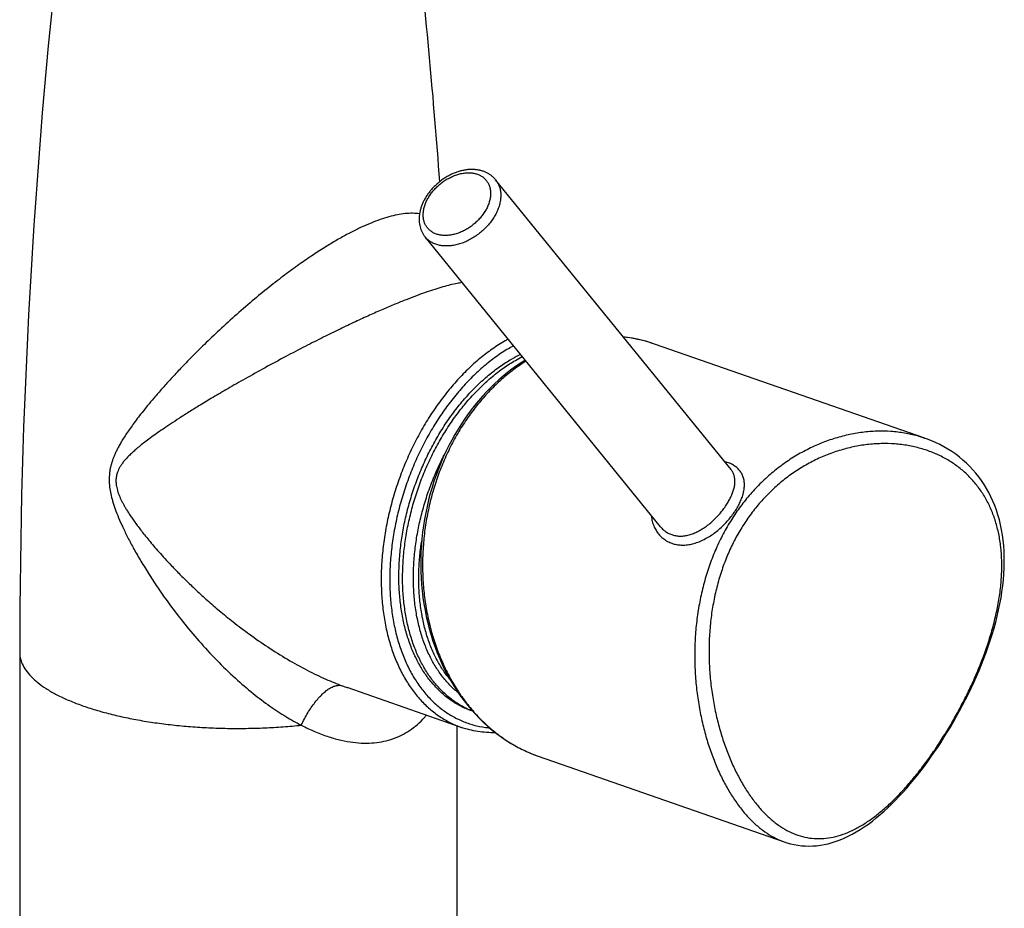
# Model space of a CAD drawing. Header units: millimetres. Extents: x 174 to 354, y 62 to 280.
# Tile 3 of 7: x 203 to 223, y 104 to 122. Entities that reach past the tile are written whole.
import ezdxf

# ---------------------------------------------------------------- set-up
doc = ezdxf.new("R2010")
doc.units = ezdxf.units.MM
doc.header["$LTSCALE"] = 30.734
doc.layers.get('0').update_dxf_attribs({"linetype": 'CONTINUOUS'})

msp = doc.modelspace()

# ---------------------------------------------------------------- linework, layer by layer
at = {"color": 7, "linetype": 'Continuous'}
for p, q in [((217.466, 113.001), (212.798, 118.748)), ((216.069, 111.866), (211.401, 117.613)), ((221.31, 113.621), (215.947, 115.49)), ((221.312, 113.62), (221.311, 113.62)), ((203.363, 109.378), (203.363, 64.459)), ((212.118, 107.889), (209.858, 108.677)), ((212.344, 108.207), (212.326, 108.214)), ((212.033, 107.918), (212.033, 64.459)), ((213.645, 107.317), (218.52, 105.618)), ((218.52, 105.618), (218.521, 105.618))]:
    msp.add_line(p, q, dxfattribs=at)
at = {"color": 9, "linetype": 'Continuous'}
for p, q in [((215.947, 115.49), (215.946, 115.49)), ((209.858, 108.677), (209.859, 108.676))]:
    msp.add_line(p, q, dxfattribs=at)
at = {"color": 7, "linetype": 'Continuous'}
for points in [[(215.947, 115.49), (215.912, 115.502), (215.813, 115.533), (215.714, 115.56), (215.613, 115.584), (215.512, 115.604), (215.411, 115.62), (215.33, 115.63)], [(213.386, 115.169), (213.305, 115.118), (213.213, 115.056), (213.123, 114.991), (213.034, 114.923), (212.947, 114.851), (212.861, 114.777), (212.777, 114.701), (212.695, 114.621), (212.615, 114.539), (212.536, 114.454), (212.46, 114.366), (212.385, 114.276), (212.313, 114.183), (212.243, 114.089), (212.181, 114)], [(212.181, 114), (212.119, 113.907), (212.053, 113.802), (211.989, 113.695), (211.928, 113.586), (211.87, 113.475), (211.814, 113.361), (211.761, 113.246), (211.71, 113.13), (211.663, 113.011), (211.618, 112.891), (211.576, 112.77), (211.538, 112.647), (211.502, 112.523), (211.469, 112.398), (211.439, 112.271), (211.413, 112.144), (211.389, 112.017), (211.369, 111.888), (211.351, 111.759), (211.337, 111.63), (211.327, 111.5), (211.319, 111.37), (211.315, 111.24), (211.314, 111.11), (211.316, 110.98), (211.322, 110.851), (211.331, 110.722), (211.343, 110.593), (211.358, 110.466), (211.377, 110.338), (211.399, 110.212), (211.424, 110.087), (211.452, 109.963), (211.484, 109.84), (211.519, 109.719), (211.557, 109.599), (211.598, 109.481), (211.642, 109.364), (211.69, 109.249), (211.74, 109.137), (211.794, 109.026), (211.85, 108.918), (211.909, 108.812), (211.971, 108.709), (212.036, 108.608), (212.103, 108.51), (212.173, 108.415), (212.246, 108.322), (212.321, 108.233)], [(221.496, 107.396), (221.557, 107.485), (221.622, 107.585), (221.687, 107.687), (221.751, 107.79), (221.814, 107.894), (221.876, 108.001), (221.938, 108.108), (221.998, 108.217), (222.057, 108.327), (222.114, 108.439), (222.171, 108.552), (222.226, 108.666), (222.279, 108.781), (222.331, 108.897), (222.382, 109.014), (222.43, 109.132), (222.477, 109.251), (222.522, 109.37), (222.565, 109.491), (222.605, 109.611), (222.644, 109.732), (222.679, 109.854), (222.713, 109.975), (222.743, 110.096), (222.771, 110.218), (222.796, 110.338), (222.818, 110.458), (222.837, 110.578), (222.853, 110.696), (222.865, 110.814), (222.875, 110.93), (222.881, 111.046), (222.883, 111.159), (222.883, 111.272), (222.879, 111.382), (222.871, 111.491), (222.861, 111.598), (222.847, 111.702), (222.829, 111.805), (222.809, 111.906), (222.785, 112.004), (222.758, 112.1), (222.727, 112.194), (222.694, 112.285), (222.658, 112.374), (222.618, 112.461), (222.576, 112.545), (222.53, 112.627), (222.482, 112.706), (222.431, 112.783), (222.376, 112.857), (222.319, 112.929), (222.26, 112.998), (222.197, 113.064), (222.132, 113.128), (222.064, 113.189), (221.993, 113.248), (221.92, 113.304), (221.844, 113.356), (221.766, 113.406), (221.685, 113.453), (221.602, 113.497), (221.516, 113.538), (221.428, 113.576), (221.338, 113.611), (221.312, 113.62)], [(212.321, 108.233), (212.399, 108.147), (212.478, 108.064), (212.56, 107.984), (212.644, 107.908), (212.73, 107.835), (212.818, 107.765), (212.908, 107.699), (213, 107.636), (213.094, 107.577), (213.189, 107.522), (213.285, 107.471), (213.383, 107.423), (213.483, 107.38), (213.583, 107.34), (213.645, 107.317)], [(218.52, 105.618), (218.571, 105.601), (218.642, 105.581), (218.715, 105.564), (218.788, 105.551), (218.861, 105.542), (218.935, 105.536), (219.01, 105.535), (219.085, 105.536), (219.161, 105.542), (219.238, 105.552), (219.315, 105.565), (219.392, 105.582), (219.471, 105.604), (219.55, 105.629), (219.629, 105.658), (219.709, 105.692), (219.789, 105.729), (219.869, 105.77), (219.949, 105.815), (220.029, 105.864), (220.108, 105.916), (220.188, 105.972), (220.267, 106.031), (220.345, 106.093), (220.423, 106.158), (220.5, 106.226), (220.577, 106.296), (220.653, 106.369), (220.728, 106.445), (220.802, 106.522), (220.876, 106.602), (220.948, 106.684), (221.02, 106.768), (221.092, 106.854), (221.162, 106.941), (221.232, 107.031), (221.301, 107.122), (221.369, 107.214), (221.436, 107.309), (221.496, 107.396)]]:
    msp.add_lwpolyline(points, dxfattribs=at)
for centre, radius, start, end in [((331.182, 109.381), 127.818, 173.60215, 180.00101), ((84.304, 109.388), 127.729, 4.18606, 6.39899)]:
    msp.add_arc(centre, radius, start, end, dxfattribs=at)
at = {"color": 9, "linetype": 'Continuous'}
for centre, radius, start, end in [((215.039, 112.89), 2.754, 73.1511, 83.8849), ((215.034, 112.871), 2.774, 72.2632, 73.163), ((215.029, 112.857), 2.788, 70.807, 72.2629), ((211.592, 113.646), 5.263, 249.6262, 250.7556), ((214.539, 112.19), 8.43, 325.4324, 325.6063)]:
    msp.add_arc(centre, radius, start, end, dxfattribs=at)
at = {"color": 7, "linetype": 'Continuous'}
for points, knots in [([(212.798, 118.748), (212.786, 118.763), (212.76, 118.791), (212.715, 118.83), (212.666, 118.864), (212.612, 118.893), (212.554, 118.917), (212.492, 118.935), (212.426, 118.947), (212.357, 118.952), (212.286, 118.952), (212.214, 118.945), (212.141, 118.931), (212.067, 118.912), (211.995, 118.887), (211.923, 118.856), (211.853, 118.82), (211.784, 118.779), (211.719, 118.734), (211.656, 118.684), (211.597, 118.63), (211.542, 118.573), (211.491, 118.513), (211.46, 118.471), (211.445, 118.45)], [0, 0, 0, 0, 0.057828, 0.116417, 0.175914, 0.237179, 0.299819, 0.363992, 0.431011, 0.499799, 0.570428, 0.643391, 0.71769, 0.79357, 0.870775, 0.94877, 1.027797, 1.10729, 1.187064, 1.266987, 1.346777, 1.426105, 1.504863, 1.582974, 1.582974, 1.582974, 1.582974]), ([(211.445, 118.45), (211.431, 118.429), (211.405, 118.388), (211.37, 118.324), (211.341, 118.258), (211.317, 118.192), (211.299, 118.126), (211.287, 118.06), (211.281, 117.996), (211.281, 117.933), (211.287, 117.872), (211.299, 117.814), (211.317, 117.758), (211.339, 117.706), (211.367, 117.657), (211.389, 117.627), (211.401, 117.613)], [0, 0, 0, 0, 0.0743099, 0.1474269, 0.2191488, 0.2892835, 0.3579136, 0.4245214, 0.4893394, 0.5521957, 0.6131375, 0.6724734, 0.7302144, 0.7869708, 0.8428775, 0.8984681, 0.8984681, 0.8984681, 0.8984681]), ([(212.326, 108.214), (212.295, 108.225), (212.194, 108.263), (212.03, 108.344), (211.842, 108.47), (211.668, 108.622), (211.508, 108.798), (211.364, 108.997), (211.238, 109.217), (211.129, 109.457), (211.039, 109.715), (210.968, 109.989), (210.918, 110.277), (210.887, 110.576), (210.877, 110.885), (210.888, 111.201), (210.918, 111.522), (210.97, 111.844), (211.041, 112.167), (211.131, 112.487), (211.24, 112.802), (211.366, 113.11), (211.51, 113.408), (211.669, 113.694), (211.843, 113.966), (212.03, 114.222), (212.228, 114.459), (212.437, 114.677), (212.655, 114.873), (212.88, 115.046), (213.092, 115.182), (213.231, 115.257), (213.29, 115.287)], [0, 0, 0, 0, 0.099928, 0.322052, 0.547226, 0.777359, 1.014097, 1.25876, 1.512318, 1.775384, 2.048236, 2.330841, 2.622886, 2.923815, 3.232861, 3.549078, 3.871373, 4.198531, 4.529249, 4.862155, 5.195842, 5.528886, 5.859876, 6.187436, 6.510256, 6.827111, 7.136895, 7.438645, 7.731577, 8.015112, 8.288913, 8.487623, 8.487623, 8.487623, 8.487623]), ([(212.342, 108.209), (212.33, 108.214), (212.25, 108.246), (212.105, 108.318), (211.917, 108.444), (211.742, 108.596), (211.582, 108.772), (211.439, 108.971), (211.312, 109.192), (211.203, 109.432), (211.113, 109.689), (211.043, 109.963), (210.992, 110.251), (210.961, 110.55), (210.951, 110.859), (210.962, 111.175), (210.993, 111.496), (211.044, 111.819), (211.115, 112.141), (211.205, 112.461), (211.314, 112.777), (211.441, 113.084), (211.584, 113.382), (211.743, 113.668), (211.917, 113.94), (212.104, 114.196), (212.303, 114.433), (212.512, 114.651), (212.73, 114.847), (212.954, 115.02), (213.155, 115.149), (213.28, 115.218), (213.327, 115.242)], [0, 0, 0, 0, 0.03718, 0.259309, 0.484509, 0.714624, 0.951343, 1.196035, 1.449599, 1.712638, 1.985484, 2.268128, 2.560158, 2.861057, 3.170126, 3.486368, 3.808631, 4.135771, 4.466535, 4.799435, 5.133086, 5.466138, 5.797167, 6.124702, 6.447495, 6.764388, 7.074179, 7.375897, 7.668823, 7.952399, 8.226184, 8.382532, 8.382532, 8.382532, 8.382532]), ([(212.798, 107.781), (212.796, 107.781), (212.736, 107.78), (212.618, 107.784), (212.447, 107.804), (212.28, 107.838), (212.171, 107.87), (212.118, 107.889)], [0, 0, 0, 0, 0.0057748, 0.1800137, 0.3519976, 0.5223673, 0.6917444, 0.6917444, 0.6917444, 0.6917444])]:
    msp.add_open_spline(points, degree=3, knots=knots, dxfattribs=at)
at = {"color": 9, "linetype": 'Continuous'}
for points, knots in [([(211.501, 118.449), (211.518, 118.474), (211.555, 118.523), (211.618, 118.592), (211.687, 118.656), (211.761, 118.713), (211.84, 118.764), (211.922, 118.806), (212.005, 118.84), (212.089, 118.866), (212.172, 118.881), (212.253, 118.887), (212.33, 118.884), (212.403, 118.87), (212.47, 118.847), (212.53, 118.814), (212.582, 118.773), (212.626, 118.724), (212.66, 118.667), (212.684, 118.604), (212.698, 118.535), (212.701, 118.462), (212.693, 118.387), (212.675, 118.309), (212.647, 118.231), (212.609, 118.154), (212.578, 118.104), (212.561, 118.079)], [0, 0, 0, 0, 0.091443, 0.184614, 0.278704, 0.372941, 0.466553, 0.55879, 0.648957, 0.73645, 0.820779, 0.901611, 0.978806, 1.05245, 1.122879, 1.190683, 1.256697, 1.321942, 1.387517, 1.454489, 1.523777, 1.596082, 1.671844, 1.751245, 1.83423, 1.920539, 2.009663, 2.009663, 2.009663, 2.009663]), ([(212.798, 118.748), (212.808, 118.735), (212.833, 118.701), (212.864, 118.641), (212.888, 118.566), (212.901, 118.485), (212.902, 118.401), (212.891, 118.313), (212.869, 118.224), (212.835, 118.133), (212.791, 118.044), (212.755, 117.987), (212.736, 117.958)], [0, 0, 0, 0, 0.0492652, 0.1253668, 0.2033367, 0.2840947, 0.3683174, 0.4564135, 0.5485297, 0.6445756, 0.7442559, 0.8471059, 0.8471059, 0.8471059, 0.8471059]), ([(212.561, 118.079), (212.544, 118.054), (212.507, 118.005), (212.444, 117.936), (212.375, 117.873), (212.301, 117.815), (212.222, 117.765), (212.14, 117.722), (212.057, 117.688), (211.973, 117.663), (211.89, 117.647), (211.81, 117.641), (211.732, 117.645), (211.66, 117.658), (211.592, 117.681), (211.532, 117.714), (211.48, 117.755), (211.436, 117.805), (211.402, 117.861), (211.378, 117.925), (211.365, 117.993), (211.362, 118.066), (211.369, 118.141), (211.387, 118.219), (211.415, 118.297), (211.453, 118.375), (211.484, 118.424), (211.501, 118.449)], [0, 0, 0, 0, 0.091443, 0.184614, 0.278704, 0.372941, 0.466553, 0.55879, 0.648957, 0.73645, 0.820779, 0.901611, 0.978806, 1.05245, 1.122879, 1.190683, 1.256697, 1.321942, 1.387517, 1.454489, 1.523777, 1.596082, 1.671844, 1.751245, 1.83423, 1.920539, 2.009663, 2.009663, 2.009663, 2.009663]), ([(210.51, 117.958), (210.449, 117.937), (210.323, 117.889), (210.129, 117.803), (209.922, 117.701), (209.701, 117.581), (209.465, 117.441), (209.212, 117.28), (208.94, 117.095), (208.65, 116.884), (208.34, 116.645), (208.008, 116.375), (207.666, 116.08), (207.335, 115.78), (207.038, 115.497), (206.782, 115.243), (206.562, 115.016), (206.372, 114.812), (206.205, 114.628), (206.06, 114.461), (205.932, 114.309), (205.819, 114.171), (205.719, 114.044), (205.631, 113.927), (205.554, 113.819), (205.485, 113.719), (205.425, 113.627), (205.373, 113.54), (205.327, 113.46), (205.289, 113.387), (205.256, 113.319), (205.229, 113.254), (205.205, 113.191), (205.185, 113.128), (205.167, 113.062), (205.153, 112.996), (205.143, 112.928), (205.138, 112.86), (205.137, 112.79), (205.14, 112.72), (205.144, 112.674), (205.146, 112.65)], [0, 0, 0, 0, 0.193721, 0.405196, 0.635672, 0.886357, 1.159642, 1.458548, 1.786083, 2.144057, 2.533663, 2.962941, 3.42698, 3.887521, 4.301409, 4.6579, 4.971621, 5.248986, 5.495301, 5.715461, 5.912992, 6.090876, 6.251684, 6.397409, 6.529648, 6.649946, 6.759944, 6.860961, 6.952988, 7.035902, 7.110466, 7.179351, 7.2456, 7.312183, 7.380006, 7.448136, 7.516305, 7.584855, 7.65406, 7.72407, 7.794974, 7.794974, 7.794974, 7.794974]), ([(211.289, 118.071), (211.245, 118.078), (211.15, 118.086), (211.003, 118.078), (210.846, 118.054), (210.68, 118.014), (210.567, 117.978), (210.51, 117.958)], [0, 0, 0, 0, 0.1360755, 0.2831126, 0.4417704, 0.6124283, 0.7952175, 0.7952175, 0.7952175, 0.7952175]), ([(212.736, 117.958), (212.716, 117.929), (212.673, 117.873), (212.601, 117.793), (212.522, 117.719), (212.437, 117.652), (212.347, 117.592), (212.254, 117.541), (212.158, 117.499), (212.061, 117.467), (211.965, 117.445), (211.871, 117.434), (211.78, 117.434), (211.693, 117.444), (211.612, 117.466), (211.538, 117.498), (211.473, 117.54), (211.428, 117.58), (211.406, 117.606), (211.401, 117.613)], [0, 0, 0, 0, 0.10542, 0.212709, 0.321095, 0.429766, 0.5379, 0.644696, 0.749399, 0.851335, 0.949944, 1.044808, 1.135692, 1.222575, 1.305683, 1.385506, 1.462797, 1.538541, 1.564673, 1.564673, 1.564673, 1.564673]), ([(212.137, 116.707), (212.103, 116.703), (212.023, 116.69), (211.895, 116.662), (211.748, 116.623), (211.587, 116.574), (211.477, 116.537), (211.42, 116.517)], [0, 0, 0, 0, 0.1035356, 0.240718, 0.3935973, 0.5612791, 0.7430838, 0.7430838, 0.7430838, 0.7430838]), ([(211.42, 116.517), (211.356, 116.495), (211.224, 116.447), (211.018, 116.367), (210.795, 116.277), (210.554, 116.174), (210.293, 116.059), (210.011, 115.929), (209.704, 115.783), (209.372, 115.62), (209.014, 115.439), (208.629, 115.238), (208.231, 115.023), (207.848, 114.81), (207.505, 114.614), (207.21, 114.44), (206.954, 114.286), (206.731, 114.149), (206.536, 114.024), (206.363, 113.912), (206.21, 113.809), (206.075, 113.715), (205.955, 113.629), (205.848, 113.549), (205.753, 113.474), (205.669, 113.404), (205.595, 113.338), (205.53, 113.276), (205.473, 113.217), (205.424, 113.16), (205.384, 113.105), (205.35, 113.053), (205.323, 113.002), (205.303, 112.954), (205.288, 112.909), (205.279, 112.866), (205.273, 112.823), (205.271, 112.78), (205.273, 112.737), (205.278, 112.692), (205.283, 112.663), (205.286, 112.648)], [0, 0, 0, 0, 0.20154, 0.422253, 0.662324, 0.923194, 1.207759, 1.518256, 1.856684, 2.225647, 2.626506, 3.060618, 3.528912, 3.982991, 4.376196, 4.714688, 5.010762, 5.270893, 5.501139, 5.705902, 5.888805, 6.052797, 6.200301, 6.333341, 6.453603, 6.562528, 6.661334, 6.751074, 6.832631, 6.90691, 6.974827, 7.037217, 7.094319, 7.146125, 7.193008, 7.23652, 7.278662, 7.321464, 7.365513, 7.410313, 7.455235, 7.455235, 7.455235, 7.455235]), ([(213.046, 115.587), (213.026, 115.576), (212.918, 115.514), (212.726, 115.391), (212.479, 115.201), (212.24, 114.986), (212.011, 114.747), (211.792, 114.486), (211.587, 114.205), (211.396, 113.907), (211.222, 113.593), (211.064, 113.266), (210.925, 112.928), (210.805, 112.582), (210.706, 112.23), (210.628, 111.876), (210.572, 111.521), (210.538, 111.169), (210.53, 110.936), (210.53, 110.82)], [0, 0, 0, 0, 0.070966, 0.371611, 0.682944, 1.004594, 1.335928, 1.676083, 2.024002, 2.37847, 2.738145, 3.101585, 3.46728, 3.833681, 4.199226, 4.562366, 4.921599, 5.275491, 5.62271, 5.62271, 5.62271, 5.62271]), ([(213.153, 115.456), (213.13, 115.443), (213.022, 115.382), (212.833, 115.26), (212.593, 115.075), (212.36, 114.866), (212.137, 114.634), (211.925, 114.38), (211.726, 114.108), (211.54, 113.817), (211.371, 113.512), (211.218, 113.194), (211.083, 112.865), (210.967, 112.529), (210.87, 112.187), (210.795, 111.843), (210.74, 111.498), (210.708, 111.157), (210.7, 110.931), (210.7, 110.82)], [0, 0, 0, 0, 0.079357, 0.371588, 0.674213, 0.98687, 1.308943, 1.639595, 1.977797, 2.322342, 2.671945, 3.025266, 3.380756, 3.736742, 4.091912, 4.44508, 4.794295, 5.137335, 5.472164, 5.472164, 5.472164, 5.472164]), ([(213.4, 115.151), (213.383, 115.14), (213.279, 115.073), (213.093, 114.94), (212.854, 114.736), (212.628, 114.511), (212.417, 114.265), (212.287, 114.09), (212.225, 114)], [0, 0, 0, 0, 0.062518, 0.371067, 0.684714, 1.003522, 1.327457, 1.656247, 1.656247, 1.656247, 1.656247]), ([(212.225, 114), (212.163, 113.908), (212.043, 113.719), (211.883, 113.421), (211.742, 113.11), (211.621, 112.788), (211.522, 112.456), (211.444, 112.116), (211.388, 111.77), (211.356, 111.422), (211.346, 111.072), (211.36, 110.724), (211.398, 110.38), (211.459, 110.042), (211.543, 109.713), (211.65, 109.395), (211.779, 109.09), (211.929, 108.801), (212.1, 108.529), (212.29, 108.278), (212.497, 108.048), (212.721, 107.842), (212.959, 107.661), (213.21, 107.506), (213.44, 107.394), (213.588, 107.337), (213.645, 107.317)], [0, 0, 0, 0, 0.333386, 0.670979, 1.012215, 1.356593, 1.703517, 2.05223, 2.401968, 2.752002, 3.101562, 3.449827, 3.796004, 4.139341, 4.479129, 4.814724, 5.145575, 5.47125, 5.791451, 6.106034, 6.415025, 6.718631, 7.017241, 7.311418, 7.601881, 7.784835, 7.784835, 7.784835, 7.784835]), ([(221.311, 113.62), (221.261, 113.638), (221.127, 113.679), (220.902, 113.729), (220.633, 113.76), (220.354, 113.765), (220.07, 113.742), (219.782, 113.692), (219.495, 113.615), (219.213, 113.511), (218.937, 113.381), (218.671, 113.228), (218.417, 113.051), (218.178, 112.853), (217.954, 112.634), (217.747, 112.396), (217.621, 112.227), (217.561, 112.14)], [0, 0, 0, 0, 0.157261, 0.420288, 0.69088, 0.969056, 1.254376, 1.546074, 1.843122, 2.144433, 2.448972, 2.755938, 3.064798, 3.375396, 3.687895, 4.002657, 4.320055, 4.320055, 4.320055, 4.320055]), ([(221.495, 107.428), (221.552, 107.511), (221.663, 107.68), (221.823, 107.942), (221.977, 108.215), (222.124, 108.496), (222.262, 108.787), (222.39, 109.084), (222.505, 109.386), (222.607, 109.692), (222.692, 109.999), (222.758, 110.304), (222.806, 110.605), (222.832, 110.9), (222.836, 111.185), (222.818, 111.46), (222.777, 111.723), (222.714, 111.971), (222.629, 112.205), (222.522, 112.422), (222.394, 112.623), (222.245, 112.806), (222.077, 112.971), (221.889, 113.116), (221.684, 113.24), (221.461, 113.344), (221.224, 113.424), (220.973, 113.481), (220.711, 113.513), (220.44, 113.519), (220.164, 113.5), (219.886, 113.454), (219.61, 113.382), (219.338, 113.285), (219.075, 113.164), (218.822, 113.02), (218.582, 112.855), (218.356, 112.669), (218.145, 112.465), (217.951, 112.244), (217.834, 112.086), (217.778, 112.005)], [0, 0, 0, 0, 0.300381, 0.607983, 0.921242, 1.239183, 1.560867, 1.884768, 2.209095, 2.531841, 2.85078, 3.163768, 3.468891, 3.764693, 4.050237, 4.325252, 4.590065, 4.845563, 5.093104, 5.334366, 5.571276, 5.805856, 6.040146, 6.276085, 6.515429, 6.759647, 7.009862, 7.266772, 7.53061, 7.801156, 8.077734, 8.359372, 8.644887, 8.933096, 9.222934, 9.513701, 9.805001, 10.096751, 10.389472, 10.683684, 10.979271, 10.979271, 10.979271, 10.979271]), ([(212.063, 108.569), (212.061, 108.57), (212, 108.62), (211.883, 108.727), (211.73, 108.907), (211.593, 109.11), (211.473, 109.334), (211.372, 109.578), (211.291, 109.839), (211.229, 110.116), (211.188, 110.405), (211.167, 110.706), (211.168, 111.015), (211.189, 111.329), (211.23, 111.648), (211.292, 111.967), (211.374, 112.284), (211.475, 112.598), (211.595, 112.904), (211.7, 113.133), (211.764, 113.259), (211.779, 113.288)], [0, 0, 0, 0, 0.007706, 0.236508, 0.472399, 0.716662, 0.970196, 1.233525, 1.50682, 1.789929, 2.082418, 2.383601, 2.692587, 3.008304, 3.329541, 3.654971, 3.983189, 4.312735, 4.642123, 4.969871, 5.066553, 5.066553, 5.066553, 5.066553]), ([(217.529, 112.151), (217.549, 112.18), (217.587, 112.239), (217.636, 112.33), (217.676, 112.422), (217.706, 112.513), (217.726, 112.602), (217.733, 112.688), (217.729, 112.771), (217.711, 112.849), (217.68, 112.921), (217.636, 112.985), (217.579, 113.042), (217.512, 113.09), (217.433, 113.129), (217.373, 113.15), (217.34, 113.159), (217.337, 113.16)], [0, 0, 0, 0, 0.106351, 0.210192, 0.310396, 0.406134, 0.497063, 0.583401, 0.665619, 0.744576, 0.821719, 0.898843, 0.977779, 1.060116, 1.147067, 1.2394, 1.250124, 1.250124, 1.250124, 1.250124]), ([(217.355, 112.272), (217.373, 112.298), (217.407, 112.352), (217.452, 112.434), (217.489, 112.516), (217.518, 112.596), (217.536, 112.675), (217.545, 112.75), (217.542, 112.821), (217.528, 112.888), (217.503, 112.948), (217.479, 112.984), (217.466, 113.001)], [0, 0, 0, 0, 0.0970012, 0.190749, 0.2804902, 0.3657138, 0.4460855, 0.5215401, 0.5924445, 0.6596841, 0.7246537, 0.7879833, 0.7879833, 0.7879833, 0.7879833]), ([(205.146, 112.65), (205.152, 112.607), (205.167, 112.515), (205.205, 112.371), (205.257, 112.212), (205.325, 112.038), (205.41, 111.848), (205.511, 111.641), (205.631, 111.417), (205.772, 111.173), (205.935, 110.907), (206.126, 110.618), (206.35, 110.304), (206.613, 109.96), (206.92, 109.592), (207.264, 109.22), (207.624, 108.871), (207.976, 108.568), (208.311, 108.314), (208.63, 108.104), (208.842, 107.984), (208.946, 107.931)], [0, 0, 0, 0, 0.130479, 0.278786, 0.44596, 0.632759, 0.840164, 1.069667, 1.323287, 1.603625, 1.91395, 2.258396, 2.642295, 3.071394, 3.556177, 4.080098, 4.592421, 5.057292, 5.474181, 5.85287, 6.202782, 6.202782, 6.202782, 6.202782]), ([(205.286, 112.648), (205.29, 112.629), (205.3, 112.59), (205.318, 112.532), (205.34, 112.476), (205.364, 112.421), (205.391, 112.367), (205.42, 112.312), (205.452, 112.254), (205.49, 112.192), (205.532, 112.125), (205.581, 112.052), (205.635, 111.973), (205.697, 111.889), (205.765, 111.798), (205.841, 111.701), (205.926, 111.596), (206.021, 111.484), (206.126, 111.362), (206.244, 111.231), (206.376, 111.09), (206.524, 110.938), (206.69, 110.773), (206.877, 110.595), (207.089, 110.402), (207.33, 110.194), (207.608, 109.967), (207.928, 109.725), (208.286, 109.477), (208.667, 109.237), (209.051, 109.024), (209.415, 108.849), (209.65, 108.753), (209.76, 108.712)], [0, 0, 0, 0, 0.059848, 0.12023, 0.180671, 0.240633, 0.300404, 0.361984, 0.427546, 0.499227, 0.578724, 0.666348, 0.762134, 0.866188, 0.979204, 1.102284, 1.236563, 1.383267, 1.543686, 1.719252, 1.911734, 2.123094, 2.356111, 2.613878, 2.899037, 3.214579, 3.569993, 3.974892, 4.417488, 4.875967, 5.324167, 5.735985, 6.08644, 6.08644, 6.08644, 6.08644]), ([(216.069, 111.866), (216.069, 111.866), (216.086, 111.845), (216.122, 111.807), (216.184, 111.759), (216.252, 111.722), (216.326, 111.697), (216.404, 111.683), (216.485, 111.68), (216.57, 111.69), (216.657, 111.711), (216.744, 111.742), (216.832, 111.785), (216.919, 111.837), (217.003, 111.896), (217.083, 111.963), (217.159, 112.035), (217.231, 112.111), (217.296, 112.19), (217.336, 112.244), (217.355, 112.272)], [0, 0, 0, 0, 0.001104, 0.08036, 0.157889, 0.234606, 0.311607, 0.390093, 0.4712, 0.555889, 0.644777, 0.73809, 0.835552, 0.936492, 1.039945, 1.144799, 1.249923, 1.354272, 1.45691, 1.556884, 1.556884, 1.556884, 1.556884]), ([(215.884, 112.092), (215.885, 112.086), (215.889, 112.047), (215.902, 111.976), (215.933, 111.883), (215.976, 111.797), (216.03, 111.719), (216.095, 111.652), (216.168, 111.596), (216.25, 111.553), (216.338, 111.522), (216.431, 111.505), (216.529, 111.501), (216.629, 111.511), (216.732, 111.534), (216.835, 111.569), (216.937, 111.616), (217.037, 111.673), (217.133, 111.739), (217.225, 111.812), (217.312, 111.891), (217.392, 111.974), (217.464, 112.061), (217.508, 112.121), (217.529, 112.151)], [0, 0, 0, 0, 0.017712, 0.117559, 0.215584, 0.311661, 0.405854, 0.498474, 0.59009, 0.681557, 0.773889, 0.868152, 0.965321, 1.06615, 1.17101, 1.27988, 1.392335, 1.507583, 1.624489, 1.742008, 1.859313, 1.975298, 2.088667, 2.198177, 2.198177, 2.198177, 2.198177]), ([(217.561, 112.14), (217.501, 112.051), (217.386, 111.869), (217.233, 111.581), (217.101, 111.278), (216.988, 110.961), (216.896, 110.633), (216.826, 110.295), (216.776, 109.95), (216.749, 109.601), (216.743, 109.25), (216.757, 108.901), (216.791, 108.559), (216.844, 108.225), (216.913, 107.904), (216.998, 107.597), (217.098, 107.307), (217.209, 107.034), (217.333, 106.782), (217.466, 106.55), (217.61, 106.34), (217.761, 106.152), (217.921, 105.987), (218.089, 105.847), (218.264, 105.731), (218.41, 105.659), (218.496, 105.626), (218.52, 105.618)], [0, 0, 0, 0, 0.320974, 0.646484, 0.976875, 1.31241, 1.653068, 1.998375, 2.347317, 2.698404, 3.049684, 3.398932, 3.743772, 4.081917, 4.411271, 4.730103, 5.037073, 5.331243, 5.612086, 5.879398, 6.133327, 6.374317, 6.603159, 6.821025, 7.029518, 7.23075, 7.30729, 7.30729, 7.30729, 7.30729]), ([(217.778, 112.005), (217.722, 111.922), (217.615, 111.752), (217.473, 111.483), (217.35, 111.199), (217.246, 110.901), (217.161, 110.592), (217.097, 110.272), (217.053, 109.945), (217.03, 109.611), (217.027, 109.276), (217.044, 108.941), (217.081, 108.612), (217.135, 108.29), (217.205, 107.979), (217.291, 107.681), (217.39, 107.399), (217.5, 107.135), (217.622, 106.89), (217.753, 106.664), (217.893, 106.46), (218.04, 106.277), (218.196, 106.117), (218.358, 105.98), (218.526, 105.867), (218.701, 105.78), (218.881, 105.718), (219.067, 105.684), (219.256, 105.678), (219.448, 105.7), (219.642, 105.749), (219.837, 105.825), (220.031, 105.926), (220.224, 106.051), (220.416, 106.197), (220.605, 106.364), (220.791, 106.547), (220.974, 106.747), (221.153, 106.962), (221.323, 107.183), (221.43, 107.334), (221.481, 107.407)], [0, 0, 0, 0, 0.298833, 0.60286, 0.911968, 1.226598, 1.547141, 1.873275, 2.204204, 2.538639, 2.874703, 3.210182, 3.542647, 3.869695, 4.189067, 4.498869, 4.797589, 5.084142, 5.357858, 5.618408, 5.865816, 6.100409, 6.32285, 6.534176, 6.735857, 6.929855, 7.118665, 7.305238, 7.492801, 7.684572, 7.883376, 8.091415, 8.310069, 8.539953, 8.781012, 9.032804, 9.294615, 9.565586, 9.845135, 10.132503, 10.400597, 10.400597, 10.400597, 10.400597]), ([(211.89, 108.846), (211.871, 108.869), (211.802, 108.955), (211.694, 109.116), (211.576, 109.337), (211.476, 109.578), (211.396, 109.836), (211.335, 110.109), (211.294, 110.395), (211.273, 110.692), (211.274, 110.997), (211.294, 111.298), (211.319, 111.496), (211.334, 111.59)], [0, 0, 0, 0, 0.088958, 0.330299, 0.580801, 0.840981, 1.111008, 1.390732, 1.679722, 1.977304, 2.282594, 2.594536, 2.880511, 2.880511, 2.880511, 2.880511]), ([(210.53, 110.82), (210.53, 110.707), (210.538, 110.483), (210.571, 110.155), (210.627, 109.839), (210.704, 109.538), (210.803, 109.255), (210.923, 108.991), (211.062, 108.749), (211.22, 108.531), (211.395, 108.338), (211.587, 108.171), (211.793, 108.033), (211.973, 107.943), (212.083, 107.901), (212.118, 107.889)], [0, 0, 0, 0, 0.339345, 0.669777, 0.990453, 1.300764, 1.600366, 1.889224, 2.16764, 2.43629, 2.696238, 2.948933, 3.196182, 3.440083, 3.549816, 3.549816, 3.549816, 3.549816]), ([(210.7, 110.82), (210.7, 110.711), (210.707, 110.495), (210.739, 110.176), (210.793, 109.869), (210.869, 109.577), (210.964, 109.301), (211.08, 109.045), (211.215, 108.81), (211.369, 108.597), (211.539, 108.409), (211.725, 108.247), (211.926, 108.113), (212.14, 108.007), (212.364, 107.93), (212.545, 107.893), (212.65, 107.882), (212.677, 107.879)], [0, 0, 0, 0, 0.327278, 0.647695, 0.959554, 1.261447, 1.552632, 1.833351, 2.104054, 2.365265, 2.617959, 2.86359, 3.103931, 3.341005, 3.577036, 3.814313, 3.893486, 3.893486, 3.893486, 3.893486]), ([(203.363, 109.378), (203.364, 109.344), (203.371, 109.264), (203.412, 109.141), (203.487, 109.013), (203.592, 108.889), (203.727, 108.768), (203.89, 108.653), (204.08, 108.543), (204.297, 108.439), (204.538, 108.341), (204.802, 108.252), (205.087, 108.17), (205.392, 108.097), (205.712, 108.033), (206.048, 107.979), (206.395, 107.935), (206.752, 107.902), (207.115, 107.879), (207.483, 107.867), (207.853, 107.867), (208.221, 107.877), (208.585, 107.897), (208.827, 107.919), (208.946, 107.931)], [0, 0, 0, 0, 0.104424, 0.239119, 0.384932, 0.546174, 0.725663, 0.924997, 1.144843, 1.385176, 1.645454, 1.924727, 2.221727, 2.534927, 2.862585, 3.202788, 3.553479, 3.912485, 4.27755, 4.646354, 5.01654, 5.385736, 5.751583, 6.111751, 6.111751, 6.111751, 6.111751]), ([(208.946, 107.931), (208.966, 107.973), (209.007, 108.055), (209.073, 108.173), (209.143, 108.282), (209.214, 108.381), (209.287, 108.47), (209.36, 108.547), (209.432, 108.61), (209.503, 108.661), (209.572, 108.697), (209.639, 108.719), (209.702, 108.725), (209.742, 108.718), (209.76, 108.712)], [0, 0, 0, 0, 0.139484, 0.274683, 0.404257, 0.526977, 0.64177, 0.747765, 0.844347, 0.93125, 1.008677, 1.077478, 1.139371, 1.197088, 1.197088, 1.197088, 1.197088]), ([(210.764, 107.663), (210.821, 107.683), (210.935, 107.731), (211.098, 107.825), (211.252, 107.943), (211.359, 108.05), (211.415, 108.115), (211.427, 108.129)], [0, 0, 0, 0, 0.1831652, 0.3694963, 0.5619625, 0.7635991, 0.8205758, 0.8205758, 0.8205758, 0.8205758]), ([(208.946, 107.931), (209.038, 107.884), (209.218, 107.799), (209.483, 107.7), (209.732, 107.63), (209.965, 107.589), (210.184, 107.572), (210.39, 107.579), (210.583, 107.609), (210.705, 107.643), (210.764, 107.663)], [0, 0, 0, 0, 0.311821, 0.593652, 0.849817, 1.084995, 1.303521, 1.508282, 1.702029, 1.887655, 1.887655, 1.887655, 1.887655])]:
    msp.add_open_spline(points, degree=3, knots=knots, dxfattribs=at)

doc.saveas('drawing.dxf')
